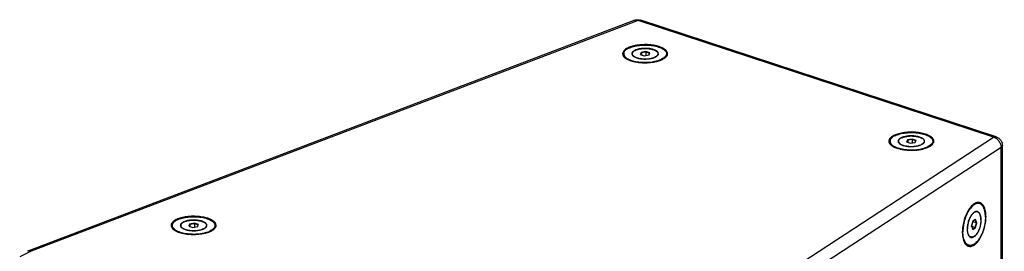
# Model space of a CAD drawing. Header units: inches. Extents: x -1 to 205, y 81 to 217.
# Tile 10 of 108: x 31.09 to 52.12, y 122.63 to 127.56. Entities that reach past the tile are written whole.
import ezdxf

# ---------------------------------------------------------------- set-up
doc = ezdxf.new("R2010")
doc.units = ezdxf.units.IN
doc.header["$LTSCALE"] = 1.1
doc.header["$MEASUREMENT"] = 0
doc.layers.get('0').update_dxf_attribs({"linetype": 'CONTINUOUS'})
for name, color, linetype in [('02___PRT_ALL_AXES', 7, 'CONTINUOUS'), ('3_ALL_AXES', 7, 'CONTINUOUS'), ('7_ALL_FEATURES', 7, 'CONTINUOUS')]:
    doc.layers.add(name, color=color, linetype=linetype)

msp = doc.modelspace()

# ---------------------------------------------------------------- linework, layer by layer
at = {"color": 7, "linetype": 'Continuous'}
for p, q in [((44.367, 126.864), (44.349, 126.821)), ((44.349, 126.821), (44.433, 126.793)), ((44.372, 126.857), (44.357, 126.818)), ((44.469, 126.88), (44.367, 126.864)), ((44.367, 126.864), (44.372, 126.857)), ((44.467, 126.871), (44.372, 126.857)), ((44.372, 126.857), (44.372, 126.813)), ((44.433, 126.793), (44.535, 126.809)), ((44.469, 126.88), (44.467, 126.871)), ((44.467, 126.871), (44.468, 126.798)), ((44.546, 126.845), (44.467, 126.871)), ((44.553, 126.852), (44.469, 126.88)), ((44.531, 126.808), (44.546, 126.845)), ((44.535, 126.809), (44.553, 126.852)), ((44.553, 126.852), (44.546, 126.845)), ((50.054, 125), (50.036, 124.956)), ((50.036, 124.956), (50.121, 124.929)), ((50.06, 124.992), (50.044, 124.954)), ((50.156, 125.015), (50.054, 125)), ((50.054, 125), (50.06, 124.992)), ((50.155, 125.007), (50.06, 124.992)), ((50.06, 124.992), (50.06, 124.949)), ((50.121, 124.929), (50.223, 124.944)), ((50.156, 125.015), (50.155, 125.007)), ((50.155, 125.007), (50.155, 124.934)), ((50.234, 124.981), (50.155, 125.007)), ((50.241, 124.988), (50.156, 125.015)), ((50.219, 124.944), (50.234, 124.981)), ((50.223, 124.944), (50.241, 124.988)), ((50.241, 124.988), (50.234, 124.981)), ((51.451, 123.266), (51.422, 123.161)), ((51.426, 123.156), (51.452, 123.253)), ((51.426, 123.155), (51.453, 123.253)), ((51.447, 123.252), (51.452, 123.253)), ((51.453, 123.253), (51.449, 123.261)), ((51.452, 123.253), (51.449, 123.26)), ((51.501, 123.298), (51.45, 123.265)), ((51.508, 123.304), (51.451, 123.266)), ((51.528, 123.235), (51.453, 123.253)), ((51.508, 123.304), (51.501, 123.298)), ((51.528, 123.235), (51.501, 123.298)), ((51.501, 123.136), (51.528, 123.235)), ((51.537, 123.236), (51.508, 123.304)), ((51.509, 123.131), (51.537, 123.236)), ((51.537, 123.236), (51.528, 123.235)), ((34.724, 123.206), (34.706, 123.163)), ((34.706, 123.163), (34.791, 123.135)), ((34.73, 123.198), (34.714, 123.16)), ((34.826, 123.222), (34.724, 123.206)), ((34.724, 123.206), (34.73, 123.198)), ((34.825, 123.213), (34.73, 123.198)), ((34.73, 123.198), (34.73, 123.155)), ((34.791, 123.135), (34.893, 123.151)), ((34.826, 123.222), (34.825, 123.213)), ((34.825, 123.213), (34.825, 123.14)), ((34.904, 123.187), (34.825, 123.213)), ((34.911, 123.194), (34.826, 123.222)), ((34.889, 123.15), (34.904, 123.187)), ((34.893, 123.151), (34.911, 123.194)), ((34.911, 123.194), (34.904, 123.187)), ((51.422, 123.161), (51.451, 123.093)), ((51.422, 123.161), (51.448, 123.102)), ((51.424, 123.158), (51.426, 123.156)), ((51.425, 123.155), (51.426, 123.156)), ((51.425, 123.154), (51.426, 123.155)), ((51.501, 123.136), (51.426, 123.155)), ((51.448, 123.102), (51.501, 123.136)), ((51.451, 123.093), (51.448, 123.102)), ((51.451, 123.093), (51.509, 123.131)), ((51.509, 123.131), (51.501, 123.136))]:
    msp.add_line(p, q, dxfattribs=at)
at = {"layer": '02___PRT_ALL_AXES', "color": 7, "linetype": 'Continuous'}
for p, q in [((44.175, 126.836), (44.175, 126.81)), ((44.727, 126.837), (44.727, 126.812)), ((44.923, 126.823), (44.924, 126.808)), ((49.863, 124.971), (49.863, 124.945)), ((50.414, 124.972), (50.414, 124.947)), ((50.611, 124.958), (50.611, 124.943)), ((51.58, 123.66), (51.555, 123.666)), ((51.546, 123.466), (51.517, 123.473)), ((34.533, 123.178), (34.533, 123.152)), ((35.084, 123.179), (35.084, 123.154)), ((35.281, 123.165), (35.281, 123.15)), ((51.413, 122.931), (51.384, 122.938)), ((51.353, 122.743), (51.334, 122.748))]:
    msp.add_line(p, q, dxfattribs=at)
for points, start_tangent, end_tangent in [([(44.238, 126.907), (44.214, 126.893), (44.196, 126.878), (44.183, 126.862), (44.176, 126.846), (44.175, 126.836)], (-0.896805, -0.442426), (0.000718, -1)), ([(44.175, 126.836), (44.176, 126.829), (44.182, 126.813), (44.193, 126.797), (44.211, 126.782), (44.233, 126.768), (44.261, 126.756), (44.273, 126.752)], (0.000718, -1), (0.946746, -0.321981)), ([(44.238, 126.907), (44.266, 126.919), (44.299, 126.929), (44.335, 126.937), (44.373, 126.943), (44.413, 126.946), (44.454, 126.947), (44.495, 126.946), (44.536, 126.942), (44.574, 126.936), (44.609, 126.928), (44.641, 126.917), (44.669, 126.905), (44.691, 126.891), (44.709, 126.876), (44.72, 126.86), (44.726, 126.844), (44.727, 126.837)], (0.896805, 0.442426), (0.000718, -1)), ([(44.727, 126.837), (44.726, 126.827), (44.719, 126.811), (44.706, 126.795), (44.688, 126.78), (44.664, 126.767)], (0.000718, -1), (-0.896805, -0.442426)), ([(44.273, 126.752), (44.293, 126.746), (44.328, 126.737), (44.357, 126.732)], (0.946746, -0.321981), (0.989716, -0.143044)), ([(44.357, 126.732), (44.367, 126.731), (44.407, 126.727), (44.448, 126.726), (44.489, 126.727), (44.529, 126.73), (44.567, 126.736), (44.603, 126.744), (44.636, 126.755), (44.664, 126.767)], (0.989716, -0.143044), (0.896805, 0.442426)), ([(49.925, 125.042), (49.902, 125.028), (49.883, 125.013), (49.871, 124.998), (49.864, 124.981), (49.863, 124.971)], (-0.896805, -0.442426), (0.000718, -1)), ([(49.863, 124.971), (49.863, 124.965), (49.869, 124.948), (49.881, 124.932), (49.898, 124.917), (49.921, 124.904), (49.949, 124.891), (49.96, 124.887)], (0.000718, -1), (0.946746, -0.321981)), ([(49.925, 125.042), (49.954, 125.054), (49.986, 125.064), (50.022, 125.072), (50.061, 125.078), (50.101, 125.082), (50.142, 125.083), (50.183, 125.081), (50.223, 125.078), (50.261, 125.071), (50.297, 125.063), (50.328, 125.053), (50.356, 125.04), (50.379, 125.027), (50.396, 125.012), (50.408, 124.996), (50.414, 124.979), (50.414, 124.972)], (0.896805, 0.442426), (0.000718, -1)), ([(50.414, 124.972), (50.413, 124.963), (50.406, 124.946), (50.394, 124.93), (50.375, 124.916), (50.352, 124.902)], (0.000718, -1), (-0.896805, -0.442426)), ([(49.96, 124.887), (49.98, 124.881), (50.016, 124.872), (50.045, 124.868)], (0.946746, -0.321981), (0.989716, -0.143044)), ([(50.045, 124.868), (50.054, 124.866), (50.094, 124.862), (50.135, 124.861), (50.176, 124.862), (50.216, 124.866), (50.255, 124.872), (50.291, 124.88), (50.323, 124.89), (50.352, 124.902)], (0.989716, -0.143044), (0.896805, 0.442426)), ([(51.546, 123.466), (51.532, 123.468), (51.512, 123.465), (51.49, 123.457), (51.468, 123.443), (51.447, 123.423)], (-0.970813, 0.239837), (-0.690146, -0.72367)), ([(51.625, 123.293), (51.623, 123.329), (51.618, 123.363), (51.61, 123.393), (51.599, 123.419), (51.586, 123.439), (51.57, 123.455), (51.552, 123.464), (51.546, 123.466)], (-0.001682, 0.999999), (-0.970813, 0.239837)), ([(34.595, 123.248), (34.572, 123.235), (34.553, 123.22), (34.541, 123.204), (34.534, 123.188), (34.533, 123.178)], (-0.896805, -0.442426), (0.000718, -1)), ([(34.595, 123.248), (34.624, 123.26), (34.656, 123.271), (34.692, 123.279), (34.731, 123.285), (34.771, 123.288), (34.812, 123.289), (34.853, 123.288), (34.893, 123.284), (34.931, 123.278), (34.967, 123.269), (34.998, 123.259), (35.026, 123.247), (35.049, 123.233), (35.066, 123.218), (35.078, 123.202), (35.084, 123.186), (35.084, 123.179)], (0.896805, 0.442426), (0.000718, -1)), ([(51.394, 123.347), (51.389, 123.337), (51.373, 123.301), (51.359, 123.262), (51.349, 123.223), (51.341, 123.182), (51.336, 123.143), (51.335, 123.104)], (-0.462837, -0.886443), (0.001682, -0.999999)), ([(51.447, 123.423), (51.426, 123.399), (51.407, 123.37), (51.394, 123.347)], (-0.690146, -0.72367), (-0.462837, -0.886443)), ([(51.625, 123.293), (51.623, 123.254), (51.618, 123.214), (51.611, 123.174), (51.6, 123.134), (51.586, 123.096), (51.57, 123.06), (51.553, 123.027), (51.533, 122.998), (51.512, 122.973), (51.491, 122.954), (51.469, 122.94), (51.448, 122.931), (51.427, 122.929), (51.413, 122.931)], (0.001682, -0.999999), (-0.970813, 0.239837)), ([(34.533, 123.178), (34.533, 123.171), (34.539, 123.155), (34.551, 123.139), (34.568, 123.124), (34.591, 123.11), (34.619, 123.098), (34.63, 123.093)], (0.000718, -1), (0.946746, -0.321981)), ([(34.63, 123.093), (34.65, 123.087), (34.686, 123.079), (34.715, 123.074)], (0.946746, -0.321981), (0.989716, -0.143044)), ([(34.715, 123.074), (34.724, 123.073), (34.764, 123.069), (34.805, 123.067), (34.846, 123.069), (34.886, 123.072), (34.925, 123.078), (34.961, 123.086), (34.993, 123.096), (35.022, 123.108)], (0.989716, -0.143044), (0.896805, 0.442426)), ([(35.084, 123.179), (35.083, 123.169), (35.076, 123.153), (35.064, 123.137), (35.045, 123.122), (35.022, 123.108)], (0.000718, -1), (-0.896805, -0.442426)), ([(51.413, 122.931), (51.407, 122.933), (51.389, 122.942), (51.374, 122.958), (51.36, 122.978), (51.349, 123.004), (51.341, 123.034), (51.336, 123.067), (51.335, 123.104)], (-0.970813, 0.239837), (-0.001682, 0.999999))]:
    msp.add_spline(points, degree=3, dxfattribs=dict(at, start_tangent=start_tangent, end_tangent=end_tangent))
at = {"layer": '3_ALL_AXES', "color": 7, "linetype": 'Continuous'}
for p, q in [((44.093, 126.965), (44.079, 126.958)), ((44.011, 126.758), (44.02, 126.751)), ((44.203, 126.671), (44.211, 126.669)), ((44.889, 126.758), (44.893, 126.762)), ((49.78, 125.1), (49.767, 125.094)), ((49.698, 124.894), (49.707, 124.886)), ((49.89, 124.806), (49.899, 124.804)), ((50.576, 124.893), (50.581, 124.897)), ((51.555, 123.667), (51.55, 123.667)), ((51.352, 123.496), (51.342, 123.479)), ((51.489, 123.645), (51.479, 123.638)), ((34.45, 123.307), (34.437, 123.3)), ((34.368, 123.1), (34.377, 123.092)), ((35.246, 123.099), (35.251, 123.104)), ((34.56, 123.012), (34.569, 123.011))]:
    msp.add_line(p, q, dxfattribs=at)
for points, start_tangent, end_tangent in [([(44.869, 126.932), (44.805, 126.968), (44.699, 127.002), (44.573, 127.024), (44.437, 127.03), (44.303, 127.02), (44.18, 126.996), (44.093, 126.965)], (-0.81363, 0.581383), (-0.910859, -0.412717)), ([(43.974, 126.858), (43.971, 126.836)], (-0.25249, -0.967599), (0.012348, -0.999924)), ([(43.971, 126.836), (43.978, 126.803)], (0.012348, -0.999924), (0.370726, -0.928742)), ([(44.009, 126.911), (43.974, 126.858)], (-0.724441, -0.689337), (-0.25249, -0.967599)), ([(44.032, 126.93), (44.009, 126.911)], (-0.809199, -0.587535), (-0.724441, -0.689337)), ([(44.079, 126.958), (44.032, 126.93)], (-0.896805, -0.442426), (-0.809199, -0.587535)), ([(44.888, 126.917), (44.882, 126.922), (44.869, 126.932)], (-0.755534, 0.65511), (-0.81363, 0.581383)), ([(44.931, 126.837), (44.924, 126.87), (44.888, 126.917)], (-0.012348, 0.999924), (-0.755534, 0.65511)), ([(44.893, 126.762), (44.926, 126.807)], (0.724441, 0.689337), (0.352062, 0.935977)), ([(44.926, 126.807), (44.928, 126.815)], (0.352062, 0.935977), (0.25249, 0.967599)), ([(44.928, 126.815), (44.931, 126.837)], (0.25249, 0.967599), (-0.012348, 0.999924)), ([(43.978, 126.803), (44.011, 126.758)], (0.370726, -0.928742), (0.743104, -0.669176)), ([(44.02, 126.751), (44.035, 126.739)], (0.777375, -0.629037), (0.82041, -0.571775)), ([(44.035, 126.739), (44.097, 126.705), (44.203, 126.671)], (0.82041, -0.571775), (0.972125, -0.234463)), ([(44.211, 126.669), (44.253, 126.66)], (0.974399, -0.224824), (0.983993, -0.178207)), ([(44.253, 126.66), (44.329, 126.649), (44.465, 126.643), (44.599, 126.653)], (0.983993, -0.178207), (0.991406, 0.130821)), ([(44.599, 126.653), (44.629, 126.657)], (0.991406, 0.130821), (0.987166, 0.159699)), ([(44.629, 126.657), (44.692, 126.67)], (0.987166, 0.159699), (0.973395, 0.229133)), ([(44.692, 126.67), (44.722, 126.677)], (0.973395, 0.229133), (0.963978, 0.265981)), ([(44.722, 126.677), (44.823, 126.715)], (0.963978, 0.265981), (0.896805, 0.442426)), ([(44.823, 126.715), (44.889, 126.758)], (0.896805, 0.442426), (0.74531, 0.666719)), ([(50.557, 125.067), (50.492, 125.103), (50.387, 125.138), (50.261, 125.159), (50.125, 125.165), (49.99, 125.156), (49.868, 125.131), (49.78, 125.1)], (-0.81363, 0.581383), (-0.910859, -0.412717)), ([(49.661, 124.993), (49.659, 124.971)], (-0.25249, -0.967599), (0.012348, -0.999924)), ([(49.659, 124.971), (49.665, 124.938)], (0.012348, -0.999924), (0.370726, -0.928742)), ([(49.696, 125.047), (49.661, 124.993)], (-0.724441, -0.689337), (-0.25249, -0.967599)), ([(49.665, 124.938), (49.698, 124.894)], (0.370726, -0.928742), (0.743104, -0.669176)), ([(49.719, 125.066), (49.696, 125.047)], (-0.809199, -0.587535), (-0.724441, -0.689337)), ([(49.767, 125.094), (49.719, 125.066)], (-0.896805, -0.442426), (-0.809199, -0.587535)), ([(50.576, 125.053), (50.57, 125.058), (50.557, 125.067)], (-0.755534, 0.65511), (-0.81363, 0.581383)), ([(50.618, 124.973), (50.612, 125.005), (50.576, 125.053)], (-0.012348, 0.999924), (-0.755534, 0.65511)), ([(50.581, 124.897), (50.613, 124.943)], (0.724441, 0.689337), (0.352062, 0.935977)), ([(50.613, 124.943), (50.616, 124.951)], (0.352062, 0.935977), (0.25249, 0.967599)), ([(50.616, 124.951), (50.618, 124.973)], (0.25249, 0.967599), (-0.012348, 0.999924)), ([(49.707, 124.886), (49.723, 124.875)], (0.777375, -0.629037), (0.82041, -0.571775)), ([(49.723, 124.875), (49.785, 124.841), (49.89, 124.806)], (0.82041, -0.571775), (0.972125, -0.234463)), ([(49.899, 124.804), (49.94, 124.796)], (0.974399, -0.224824), (0.983993, -0.178207)), ([(49.94, 124.796), (50.016, 124.785), (50.152, 124.779), (50.287, 124.788)], (0.983993, -0.178207), (0.991406, 0.130821)), ([(50.287, 124.788), (50.317, 124.793)], (0.991406, 0.130821), (0.987166, 0.159699)), ([(50.317, 124.793), (50.38, 124.805)], (0.987166, 0.159699), (0.973395, 0.229133)), ([(50.38, 124.805), (50.41, 124.813)], (0.973395, 0.229133), (0.963978, 0.265981)), ([(50.41, 124.813), (50.51, 124.85)], (0.963978, 0.265981), (0.896805, 0.442426)), ([(50.51, 124.85), (50.576, 124.893)], (0.896805, 0.442426), (0.74531, 0.666719)), ([(51.55, 123.667), (51.489, 123.645)], (-0.991662, -0.128867), (-0.864376, -0.502847)), ([(51.595, 123.664), (51.555, 123.667)], (-0.972462, 0.233063), (-0.995871, -0.090779)), ([(51.616, 123.657), (51.595, 123.664)], (-0.90996, 0.414696), (-0.972462, 0.233063)), ([(51.698, 123.561), (51.67, 123.611), (51.616, 123.657)], (-0.391063, 0.920364), (-0.90996, 0.414696)), ([(51.342, 123.479), (51.288, 123.362)], (-0.491196, -0.871049), (-0.351202, -0.9363)), ([(51.479, 123.638), (51.408, 123.574), (51.352, 123.496)], (-0.838042, -0.545606), (-0.514244, -0.857644)), ([(51.552, 122.823), (51.617, 122.918), (51.671, 123.035), (51.71, 123.166), (51.73, 123.299), (51.73, 123.424), (51.709, 123.531)], (0.652047, 0.758179), (-0.302091, 0.953279)), ([(51.704, 123.546), (51.698, 123.561)], (-0.343181, 0.939269), (-0.391063, 0.920364)), ([(51.709, 123.531), (51.704, 123.546)], (-0.302091, 0.953279), (-0.343181, 0.939269)), ([(34.366, 123.253), (34.331, 123.2)], (-0.724441, -0.689337), (-0.25249, -0.967599)), ([(34.389, 123.272), (34.366, 123.253)], (-0.809199, -0.587535), (-0.724441, -0.689337)), ([(34.437, 123.3), (34.389, 123.272)], (-0.896805, -0.442426), (-0.809199, -0.587535)), ([(35.227, 123.274), (35.162, 123.309), (35.057, 123.344), (34.931, 123.365), (34.795, 123.372), (34.66, 123.362), (34.538, 123.338), (34.45, 123.307)], (-0.81363, 0.581383), (-0.910859, -0.412717)), ([(35.246, 123.259), (35.24, 123.264), (35.227, 123.274)], (-0.755534, 0.65511), (-0.81363, 0.581383)), ([(35.288, 123.179), (35.282, 123.212), (35.246, 123.259)], (-0.012348, 0.999924), (-0.755534, 0.65511)), ([(51.288, 123.362), (51.249, 123.231), (51.229, 123.098), (51.227, 123.002)], (-0.351202, -0.9363), (0.045316, -0.998973)), ([(34.331, 123.2), (34.329, 123.178)], (-0.25249, -0.967599), (0.012348, -0.999924)), ([(34.329, 123.178), (34.335, 123.145)], (0.012348, -0.999924), (0.370726, -0.928742)), ([(34.335, 123.145), (34.368, 123.1)], (0.370726, -0.928742), (0.743104, -0.669176)), ([(34.377, 123.092), (34.393, 123.081)], (0.777375, -0.629037), (0.82041, -0.571775)), ([(34.393, 123.081), (34.455, 123.047), (34.56, 123.012)], (0.82041, -0.571775), (0.972125, -0.234463)), ([(35.08, 123.019), (35.18, 123.056)], (0.963978, 0.265981), (0.896805, 0.442426)), ([(35.18, 123.056), (35.246, 123.099)], (0.896805, 0.442426), (0.74531, 0.666719)), ([(35.251, 123.104), (35.283, 123.149)], (0.724441, 0.689337), (0.352062, 0.935977)), ([(35.283, 123.149), (35.286, 123.157)], (0.352062, 0.935977), (0.25249, 0.967599)), ([(35.286, 123.157), (35.288, 123.179)], (0.25249, 0.967599), (-0.012348, 0.999924)), ([(34.569, 123.011), (34.61, 123.002)], (0.974399, -0.224824), (0.983993, -0.178207)), ([(34.61, 123.002), (34.686, 122.991), (34.822, 122.985), (34.957, 122.995)], (0.983993, -0.178207), (0.991406, 0.130821)), ([(34.957, 122.995), (34.987, 122.999)], (0.991406, 0.130821), (0.987166, 0.159699)), ([(34.987, 122.999), (35.05, 123.011)], (0.987166, 0.159699), (0.973395, 0.229133)), ([(35.05, 123.011), (35.08, 123.019)], (0.973395, 0.229133), (0.963978, 0.265981)), ([(51.227, 123.002), (51.229, 122.973)], (0.045316, -0.998973), (0.088911, -0.99604)), ([(51.229, 122.973), (51.25, 122.866), (51.289, 122.786)], (0.088911, -0.99604), (0.597893, -0.801576)), ([(51.504, 122.776), (51.552, 122.823)], (0.774951, 0.632022), (0.652047, 0.758179)), ([(51.289, 122.786), (51.332, 122.745)], (0.597893, -0.801576), (0.857082, -0.515181)), ([(51.332, 122.745), (51.344, 122.739)], (0.857082, -0.515181), (0.90996, -0.414696)), ([(51.344, 122.739), (51.364, 122.732)], (0.90996, -0.414696), (0.972462, -0.233063)), ([(51.364, 122.732), (51.409, 122.73), (51.48, 122.759)], (0.972462, -0.233063), (0.838042, 0.545606)), ([(51.48, 122.759), (51.504, 122.776)], (0.838042, 0.545606), (0.774951, 0.632022))]:
    msp.add_spline(points, degree=3, dxfattribs=dict(at, start_tangent=start_tangent, end_tangent=end_tangent))
at = {"layer": '7_ALL_FEATURES', "color": 7, "linetype": 'Continuous'}
for p, q in [((44.233, 127.548), (31.27, 122.63)), ((44.3, 127.544), (31.341, 122.628)), ((51.893, 125.055), (44.3, 127.544)), ((51.952, 125.062), (44.359, 127.551)), ((44.027, 126.904), (44.025, 126.903)), ((44.041, 126.917), (44.027, 126.905)), ((44.861, 126.918), (44.875, 126.906)), ((44.212, 126.68), (44.221, 126.678)), ((44.69, 126.68), (44.698, 126.682)), ((42.53, 118.96), (51.893, 125.055)), ((49.715, 125.04), (49.713, 125.038)), ((49.728, 125.052), (49.714, 125.04)), ((50.549, 125.053), (50.563, 125.042)), ((42.685, 118.743), (52.054, 124.842)), ((49.899, 124.815), (49.908, 124.813)), ((50.378, 124.816), (50.385, 124.818)), ((52.095, 100.288), (52.054, 124.842)), ((52.123, 100.328), (52.082, 124.882)), ((51.341, 123.45), (51.338, 123.445)), ((51.689, 123.539), (51.683, 123.554)), ((34.385, 123.246), (34.383, 123.244)), ((34.398, 123.258), (34.384, 123.247)), ((35.219, 123.26), (35.233, 123.248)), ((35.048, 123.022), (35.055, 123.024)), ((34.569, 123.021), (34.578, 123.019)), ((31.341, 122.628), (31.094, 122.506)), ((31.27, 122.63), (31.262, 122.627)), ((51.506, 122.799), (51.493, 122.789))]:
    msp.add_line(p, q, dxfattribs=at)
for points, start_tangent, end_tangent in [([(44.233, 127.548), (44.295, 127.56), (44.302, 127.56)], (0.934973, 0.35472), (0.99995, -0.01)), ([(44.3, 127.544), (44.25, 127.552), (44.233, 127.548)], (-0.91963, 0.392787), (-0.932637, -0.360815)), ([(44.3, 127.544), (44.343, 127.554)], (0.896805, 0.442426), (0.997695, -0.067851)), ([(44.302, 127.56), (44.359, 127.551)], (0.99995, -0.01), (0.950232, -0.311542)), ([(44.343, 127.554), (44.345, 127.554), (44.359, 127.551)], (0.997695, -0.067851), (0.946611, -0.322379)), ([(44.098, 126.952), (44.147, 126.973), (44.204, 126.991), (44.267, 127.005), (44.335, 127.014), (44.406, 127.019), (44.477, 127.02), (44.548, 127.016), (44.617, 127.008), (44.681, 126.996), (44.74, 126.979), (44.792, 126.959), (44.835, 126.936), (44.861, 126.918)], (0.896805, 0.442426), (0.773149, -0.634224)), ([(44.027, 126.905), (44.011, 126.891), (43.989, 126.862), (43.979, 126.832), (43.979, 126.821)], (-0.771365, -0.636393), (0.003411, -0.999994)), ([(44.025, 126.903), (44.005, 126.875), (43.995, 126.846), (43.997, 126.818), (44.009, 126.789), (44.033, 126.762), (44.067, 126.737), (44.11, 126.714), (44.162, 126.694), (44.212, 126.68)], (-0.695118, -0.718896), (0.971004, -0.239061)), ([(44.041, 126.917), (44.027, 126.904)], (-0.771384, -0.63637), (-0.705202, -0.709007)), ([(44.098, 126.952), (44.057, 126.929), (44.041, 126.917)], (-0.896805, -0.442426), (-0.771384, -0.63637)), ([(44.236, 126.911), (44.218, 126.901), (44.194, 126.885), (44.178, 126.867), (44.169, 126.848), (44.168, 126.836)], (-0.904694, -0.426062), (-0.000544, -1)), ([(44.168, 126.836), (44.168, 126.83), (44.175, 126.811), (44.175, 126.81)], (-0.000544, -1), (0.50922, -0.860636)), ([(44.175, 126.81), (44.189, 126.793), (44.21, 126.776), (44.238, 126.761), (44.272, 126.748)], (0.50922, -0.860636), (0.950234, -0.311539)), ([(44.631, 126.925), (44.592, 126.936), (44.55, 126.944), (44.504, 126.949), (44.458, 126.951), (44.411, 126.949), (44.366, 126.945), (44.322, 126.938), (44.282, 126.928), (44.247, 126.916), (44.236, 126.911)], (-0.950234, 0.311539), (-0.904694, -0.426062)), ([(44.272, 126.748), (44.31, 126.737), (44.352, 126.729), (44.398, 126.724), (44.444, 126.723), (44.491, 126.724), (44.537, 126.728), (44.58, 126.735), (44.62, 126.745), (44.655, 126.758), (44.684, 126.772), (44.708, 126.789), (44.724, 126.806), (44.727, 126.811)], (0.950234, -0.311539), (0.496075, 0.86828)), ([(44.734, 126.837), (44.734, 126.844), (44.727, 126.862), (44.713, 126.88), (44.692, 126.897), (44.664, 126.912), (44.631, 126.925)], (0.000544, 1), (-0.950234, 0.311539)), ([(44.727, 126.811), (44.733, 126.825), (44.734, 126.837)], (0.496075, 0.86828), (0.000544, 1)), ([(44.875, 126.906), (44.893, 126.884), (44.905, 126.856), (44.907, 126.827), (44.897, 126.798), (44.877, 126.77), (44.845, 126.744), (44.804, 126.721)], (0.708952, -0.705256), (-0.896805, -0.442426)), ([(44.861, 126.918), (44.869, 126.911), (44.875, 126.906)], (0.773149, -0.634224), (0.708952, -0.705256)), ([(44.875, 126.906), (44.884, 126.899), (44.908, 126.871), (44.921, 126.842), (44.923, 126.823)], (0.773189, -0.634176), (0.003411, -0.999994)), ([(44.923, 126.823), (44.923, 126.812), (44.92, 126.801)], (0.003411, -0.999994), (-0.278906, -0.960318)), ([(44.221, 126.678), (44.285, 126.665), (44.354, 126.657), (44.425, 126.653), (44.496, 126.654), (44.567, 126.659), (44.635, 126.669), (44.69, 126.68)], (0.973779, -0.227497), (0.970395, 0.241522)), ([(44.698, 126.682), (44.755, 126.7), (44.804, 126.721)], (0.967854, 0.251514), (0.896805, 0.442426)), ([(49.785, 125.088), (49.835, 125.109), (49.892, 125.126), (49.955, 125.14), (50.023, 125.15), (50.093, 125.155), (50.165, 125.155), (50.236, 125.152), (50.304, 125.143), (50.369, 125.131), (50.428, 125.115), (50.479, 125.095), (50.523, 125.072), (50.549, 125.053)], (0.896805, 0.442426), (0.773149, -0.634224)), ([(49.714, 125.04), (49.698, 125.026), (49.677, 124.997), (49.667, 124.968), (49.666, 124.957)], (-0.771365, -0.636393), (0.003411, -0.999994)), ([(49.713, 125.038), (49.692, 125.01), (49.683, 124.982), (49.684, 124.953), (49.697, 124.925), (49.72, 124.897), (49.754, 124.872), (49.798, 124.849), (49.849, 124.829), (49.899, 124.815)], (-0.695118, -0.718896), (0.971004, -0.239061)), ([(49.728, 125.052), (49.715, 125.04)], (-0.771384, -0.63637), (-0.705202, -0.709007)), ([(49.785, 125.088), (49.744, 125.064), (49.728, 125.052)], (-0.896805, -0.442426), (-0.771384, -0.63637)), ([(49.923, 125.046), (49.905, 125.036), (49.882, 125.02), (49.865, 125.002), (49.857, 124.984), (49.855, 124.971)], (-0.904694, -0.426062), (-0.000544, -1)), ([(49.855, 124.971), (49.856, 124.965), (49.862, 124.946), (49.863, 124.945)], (-0.000544, -1), (0.50922, -0.860636)), ([(49.863, 124.945), (49.876, 124.928), (49.898, 124.912), (49.925, 124.896), (49.959, 124.883)], (0.50922, -0.860636), (0.950234, -0.311539)), ([(50.318, 125.06), (50.279, 125.071), (50.237, 125.079), (50.192, 125.084), (50.145, 125.086), (50.099, 125.085), (50.053, 125.081), (50.01, 125.073), (49.97, 125.063), (49.935, 125.051), (49.923, 125.046)], (-0.950234, 0.311539), (-0.904694, -0.426062)), ([(49.959, 124.883), (49.998, 124.873), (50.04, 124.865), (50.085, 124.86), (50.132, 124.858), (50.178, 124.859), (50.224, 124.863), (50.267, 124.87), (50.307, 124.88), (50.342, 124.893), (50.372, 124.908), (50.395, 124.924), (50.412, 124.942), (50.415, 124.947)], (0.950234, -0.311539), (0.496075, 0.86828)), ([(50.422, 124.972), (50.421, 124.979), (50.415, 124.998), (50.401, 125.016), (50.38, 125.032), (50.352, 125.047), (50.318, 125.06)], (0.000544, 1), (-0.950234, 0.311539)), ([(50.415, 124.947), (50.42, 124.96), (50.422, 124.972)], (0.496075, 0.86828), (0.000544, 1)), ([(50.562, 125.041), (50.58, 125.019), (50.593, 124.991), (50.594, 124.962), (50.585, 124.933), (50.564, 124.906), (50.533, 124.88), (50.492, 124.856)], (0.708952, -0.705256), (-0.896805, -0.442426)), ([(50.549, 125.053), (50.557, 125.046), (50.562, 125.041)], (0.773149, -0.634224), (0.708952, -0.705256)), ([(50.563, 125.042), (50.571, 125.035), (50.595, 125.006), (50.609, 124.977), (50.611, 124.958)], (0.773189, -0.634176), (0.003411, -0.999994)), ([(50.611, 124.958), (50.61, 124.947), (50.608, 124.936)], (0.003411, -0.999994), (-0.278906, -0.960318)), ([(51.893, 125.055), (51.939, 125.064), (51.952, 125.061)], (0.896805, 0.442426), (0.946275, -0.323363)), ([(51.893, 125.055), (51.954, 125.027), (52.006, 124.977), (52.041, 124.912), (52.054, 124.842)], (0.970616, -0.240634), (0.001682, -0.999999)), ([(51.952, 125.062), (52.006, 125.034), (52.048, 124.99), (52.075, 124.933), (52.082, 124.882)], (0.950234, -0.311539), (0.001886, -0.999998)), ([(49.908, 124.813), (49.973, 124.8), (50.041, 124.792), (50.112, 124.788), (50.184, 124.789), (50.254, 124.794), (50.322, 124.804), (50.378, 124.816)], (0.973779, -0.227497), (0.970395, 0.241522)), ([(50.385, 124.818), (50.442, 124.835), (50.492, 124.856)], (0.967854, 0.251514), (0.896805, 0.442426)), ([(52.054, 124.842), (52.079, 124.868), (52.082, 124.882)], (0.838042, 0.545606), (0.005602, 0.999984)), ([(51.58, 123.66), (51.579, 123.661), (51.542, 123.663), (51.54, 123.663)], (-0.970514, 0.241044), (-0.994094, -0.108524)), ([(51.683, 123.554), (51.667, 123.587), (51.642, 123.622), (51.612, 123.647), (51.58, 123.66)], (-0.378197, 0.925725), (-0.970514, 0.241044)), ([(51.338, 123.445), (51.309, 123.383), (51.285, 123.317), (51.265, 123.249), (51.251, 123.179), (51.242, 123.109), (51.239, 123.042)], (-0.46229, -0.886729), (0.001682, -0.999999)), ([(51.361, 123.485), (51.341, 123.45)], (-0.52139, -0.853319), (-0.470339, -0.882486)), ([(51.479, 123.616), (51.441, 123.587), (51.405, 123.548), (51.37, 123.5), (51.361, 123.485)], (-0.83805, -0.545593), (-0.52139, -0.853319)), ([(51.479, 123.458), (51.455, 123.438), (51.431, 123.412), (51.408, 123.38), (51.391, 123.349)], (-0.838042, -0.545606), (-0.457828, -0.889041)), ([(51.517, 123.636), (51.479, 123.616)], (-0.936266, -0.351292), (-0.83805, -0.545593)), ([(51.517, 123.474), (51.504, 123.47), (51.479, 123.458)], (-0.980463, -0.196702), (-0.838042, -0.545606)), ([(51.48, 122.939), (51.505, 122.958), (51.529, 122.985), (51.551, 123.016), (51.572, 123.053), (51.59, 123.094), (51.605, 123.138), (51.617, 123.183), (51.624, 123.229), (51.628, 123.274), (51.628, 123.317), (51.624, 123.356), (51.616, 123.392), (51.604, 123.422), (51.589, 123.446), (51.571, 123.463), (51.55, 123.473), (51.548, 123.474)], (0.838042, 0.545606), (-0.970871, 0.239601)), ([(51.683, 123.554), (51.674, 123.571), (51.649, 123.605), (51.62, 123.629), (51.588, 123.642), (51.553, 123.644), (51.517, 123.636)], (-0.431049, 0.902328), (-0.936266, -0.351292)), ([(51.548, 123.474), (51.528, 123.475), (51.517, 123.474)], (-0.970871, 0.239601), (-0.980463, -0.196702)), ([(51.689, 123.539), (51.683, 123.554)], (-0.378133, 0.925751), (-0.431049, 0.902328)), ([(51.72, 123.355), (51.717, 123.418), (51.708, 123.477), (51.694, 123.528), (51.689, 123.539)], (-0.001682, 0.999999), (-0.378133, 0.925751)), ([(34.384, 123.247), (34.368, 123.232), (34.347, 123.204), (34.337, 123.174), (34.336, 123.163)], (-0.771365, -0.636393), (0.003411, -0.999994)), ([(34.383, 123.244), (34.362, 123.217), (34.353, 123.188), (34.354, 123.159), (34.367, 123.131), (34.39, 123.104), (34.424, 123.078), (34.468, 123.056), (34.519, 123.036), (34.569, 123.021)], (-0.695118, -0.718896), (0.971004, -0.239061)), ([(34.398, 123.258), (34.385, 123.246)], (-0.771384, -0.63637), (-0.705202, -0.709007)), ([(34.455, 123.294), (34.414, 123.27), (34.398, 123.258)], (-0.896805, -0.442426), (-0.771384, -0.63637)), ([(34.455, 123.294), (34.505, 123.315), (34.562, 123.333), (34.625, 123.346), (34.693, 123.356), (34.763, 123.361), (34.835, 123.362), (34.906, 123.358), (34.974, 123.35), (35.039, 123.337), (35.098, 123.321), (35.149, 123.301), (35.193, 123.278), (35.219, 123.26)], (0.896805, 0.442426), (0.773149, -0.634224)), ([(34.593, 123.252), (34.575, 123.243), (34.552, 123.226), (34.536, 123.209), (34.527, 123.19), (34.525, 123.178)], (-0.904694, -0.426062), (-0.000544, -1)), ([(34.988, 123.267), (34.949, 123.278), (34.907, 123.285), (34.862, 123.29), (34.815, 123.292), (34.769, 123.291), (34.723, 123.287), (34.68, 123.28), (34.64, 123.27), (34.605, 123.257), (34.593, 123.252)], (-0.950234, 0.311539), (-0.904694, -0.426062)), ([(35.092, 123.179), (35.092, 123.185), (35.085, 123.204), (35.071, 123.222), (35.05, 123.239), (35.022, 123.254), (34.988, 123.267)], (0.000544, 1), (-0.950234, 0.311539)), ([(35.232, 123.248), (35.25, 123.226), (35.263, 123.197), (35.264, 123.168), (35.255, 123.14), (35.234, 123.112), (35.203, 123.086), (35.162, 123.062)], (0.708952, -0.705256), (-0.896805, -0.442426)), ([(35.219, 123.26), (35.227, 123.253), (35.232, 123.248)], (0.773149, -0.634224), (0.708952, -0.705256)), ([(35.233, 123.248), (35.241, 123.241), (35.266, 123.213), (35.279, 123.183), (35.281, 123.165)], (0.773189, -0.634176), (0.003411, -0.999994)), ([(51.391, 123.349), (51.388, 123.343), (51.37, 123.303), (51.354, 123.259), (51.343, 123.214), (51.335, 123.168), (51.331, 123.123), (51.33, 123.107)], (-0.457828, -0.889041), (-0.010469, -0.999945)), ([(51.72, 123.355), (51.717, 123.288), (51.709, 123.218), (51.694, 123.148), (51.675, 123.079), (51.65, 123.013), (51.622, 122.952), (51.589, 122.897), (51.555, 122.849), (51.518, 122.81), (51.506, 122.799)], (0.001682, -0.999999), (-0.766827, -0.641854)), ([(34.525, 123.178), (34.526, 123.171), (34.532, 123.153), (34.533, 123.151)], (-0.000544, -1), (0.50922, -0.860636)), ([(34.533, 123.151), (34.546, 123.135), (34.568, 123.118), (34.595, 123.103), (34.629, 123.09)], (0.50922, -0.860636), (0.950234, -0.311539)), ([(34.578, 123.019), (34.643, 123.007), (34.711, 122.999), (34.782, 122.995), (34.854, 122.995), (34.925, 123.001), (34.992, 123.01), (35.048, 123.022)], (0.973779, -0.227497), (0.970395, 0.241522)), ([(34.629, 123.09), (34.668, 123.079), (34.71, 123.071), (34.755, 123.066), (34.802, 123.064), (34.848, 123.065), (34.894, 123.07), (34.937, 123.077), (34.977, 123.087), (35.012, 123.099), (35.042, 123.114), (35.065, 123.13), (35.082, 123.148), (35.085, 123.153)], (0.950234, -0.311539), (0.496075, 0.86828)), ([(35.055, 123.024), (35.112, 123.042), (35.162, 123.062)], (0.967854, 0.251514), (0.896805, 0.442426)), ([(35.085, 123.153), (35.09, 123.167), (35.092, 123.179)], (0.496075, 0.86828), (0.000544, 1)), ([(35.281, 123.165), (35.28, 123.154), (35.278, 123.143)], (0.003411, -0.999994), (-0.278906, -0.960318)), ([(51.242, 122.978), (51.239, 123.042)], (-0.098131, 0.995173), (-0.001682, 0.999999)), ([(51.33, 123.107), (51.331, 123.08), (51.335, 123.04), (51.343, 123.005), (51.355, 122.975), (51.37, 122.951), (51.383, 122.938)], (-0.010469, -0.999945), (0.771747, -0.63593)), ([(51.493, 122.789), (51.48, 122.78), (51.443, 122.761), (51.406, 122.752), (51.371, 122.755), (51.339, 122.768), (51.31, 122.792), (51.285, 122.826), (51.266, 122.869), (51.251, 122.92), (51.242, 122.978)], (-0.802702, -0.59638), (-0.098131, 0.995173)), ([(51.383, 122.938), (51.388, 122.934), (51.409, 122.924), (51.411, 122.923)], (0.771747, -0.63593), (0.970871, -0.239601)), ([(51.411, 122.923), (51.432, 122.921), (51.456, 122.926), (51.48, 122.939)], (0.970871, -0.239601), (0.838042, 0.545606)), ([(31.341, 122.628), (31.288, 122.635), (31.27, 122.63)], (-0.936501, 0.350666), (-0.933395, -0.35885)), ([(51.353, 122.743), (51.326, 122.754)], (-0.970514, 0.241044), (-0.878852, 0.477094)), ([(51.493, 122.789), (51.467, 122.769), (51.428, 122.749), (51.39, 122.74), (51.354, 122.743), (51.353, 122.743)], (-0.766866, -0.641808), (-0.970514, 0.241044)), ([(51.506, 122.799), (51.493, 122.789)], (-0.766827, -0.641854), (-0.802702, -0.59638))]:
    msp.add_spline(points, degree=3, dxfattribs=dict(at, start_tangent=start_tangent, end_tangent=end_tangent))

doc.saveas('drawing.dxf')
